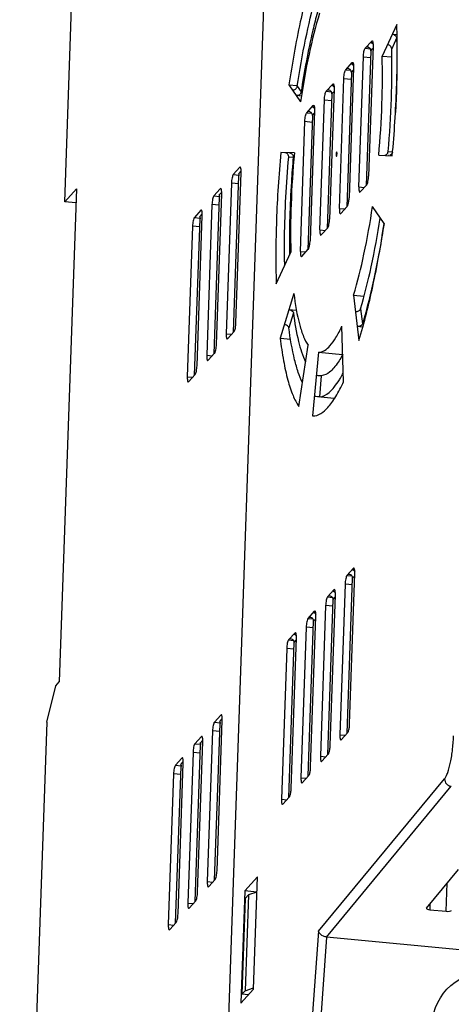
# Model space of a CAD drawing. Header units: millimetres. Extents: x -2787 to 4673, y -54 to 2046.
# Tile 15 of 124: x -2011 to -1981, y 236 to 305. Entities that reach past the tile are written whole.
import ezdxf

# ---------------------------------------------------------------- set-up
doc = ezdxf.new("R2010")
doc.units = ezdxf.units.MM
doc.header["$LTSCALE"] = 81.675
doc.layers.get('0').update_dxf_attribs({"linetype": 'CONTINUOUS'})

msp = doc.modelspace()

# ---------------------------------------------------------------- linework, layer by layer
at = {"color": 3}
for p, q in [((-1992.225, 362.157), (-1997.188, 218.618)), ((-2008.148, 292.233), (-2006.316, 345.217)), ((-1984.789, 304.703), (-1985.82, 302.486)), ((-1987.012, 303.038), (-1986.557, 303.54)), ((-1986.625, 303.465), (-1986.476, 303.451)), ((-1986.557, 303.54), (-1986.527, 303.556)), ((-1984.805, 303.737), (-1985.148, 302.998)), ((-1985.104, 304.025), (-1984.784, 303.995)), ((-1987.012, 303.038), (-1986.664, 303.005)), ((-1986.867, 303.113), (-1986.944, 303.112)), ((-1986.811, 303.1), (-1986.944, 303.112)), ((-1986.617, 302.846), (-1986.944, 293.385)), ((-1986.459, 303.184), (-1986.776, 294.034)), ((-1986.617, 302.846), (-1986.465, 303.013)), ((-1988.382, 301.526), (-1987.927, 302.028)), ((-1987.927, 302.028), (-1987.897, 302.044)), ((-1987.459, 293.28), (-1987.143, 302.43)), ((-1987.143, 302.43), (-1986.633, 302.382)), ((-1985.82, 302.486), (-1985.146, 302.422)), ((-1988.382, 301.526), (-1988.033, 301.493)), ((-1988.18, 301.588), (-1988.314, 301.601)), ((-1988.237, 301.601), (-1988.314, 301.601)), ((-1987.987, 301.335), (-1988.314, 291.874)), ((-1987.829, 301.673), (-1988.146, 292.522)), ((-1987.995, 301.954), (-1987.845, 301.939)), ((-1987.987, 301.335), (-1987.835, 301.502)), ((-1988.829, 291.768), (-1988.513, 300.918)), ((-1988.513, 300.918), (-1988.003, 300.87)), ((-1992.378, 300.462), (-1991.563, 299.277)), ((-1992.378, 300.462), (-1991.789, 300.407)), ((-1991.794, 300.36), (-1991.522, 299.965)), ((-1989.752, 300.014), (-1989.297, 300.517)), ((-1989.752, 300.014), (-1989.403, 299.981)), ((-1989.607, 300.09), (-1989.684, 300.089)), ((-1989.55, 300.076), (-1989.684, 300.089)), ((-1989.199, 300.161), (-1989.516, 291.011)), ((-1989.364, 300.442), (-1989.215, 300.428)), ((-1989.356, 299.823), (-1989.205, 299.99)), ((-1989.297, 300.517), (-1989.266, 300.533)), ((-1991.496, 299.671), (-1991.857, 299.705)), ((-1990.199, 290.256), (-1989.883, 299.407)), ((-1989.883, 299.407), (-1989.373, 299.358)), ((-1989.356, 299.823), (-1989.684, 290.362)), ((-1991.122, 298.503), (-1990.667, 299.005)), ((-1990.977, 298.578), (-1991.054, 298.577)), ((-1990.92, 298.565), (-1991.054, 298.577)), ((-1990.569, 298.649), (-1990.885, 289.499)), ((-1990.734, 298.93), (-1990.585, 298.916)), ((-1990.667, 299.005), (-1990.636, 299.021)), ((-1991.569, 288.745), (-1991.253, 297.895)), ((-1991.253, 297.895), (-1990.742, 297.847)), ((-1991.122, 298.503), (-1990.773, 298.47)), ((-1990.726, 298.311), (-1991.053, 288.85)), ((-1990.726, 298.311), (-1990.575, 298.478)), ((-1985.399, 295.766), (-1985.088, 295.757)), ((-1991.995, 295.672), (-1992.949, 295.699)), ((-1992.074, 295.355), (-1992.392, 295.364)), ((-1989.042, 295.435), (-1989.033, 295.44)), ((-1989.014, 295.741), (-1989.023, 295.736)), ((-1986.062, 295.504), (-1985.108, 295.478)), ((-1985.38, 295.485), (-1985.399, 295.486)), ((-1995.833, 294.66), (-1996.289, 294.156)), ((-1995.929, 294.204), (-1995.737, 294.416)), ((-1995.803, 294.676), (-1995.833, 294.66)), ((-1996.289, 294.156), (-1995.885, 294.118)), ((-1996.271, 283.058), (-1995.89, 294.062)), ((-1996.102, 283.707), (-1995.735, 294.304)), ((-1995.929, 294.204), (-1995.917, 294.211)), ((-1995.929, 294.204), (-1995.907, 294.202)), ((-2007.326, 293.14), (-2008.526, 258.459)), ((-2008.148, 292.233), (-2007.326, 293.14)), ((-1997.203, 293.148), (-1997.659, 292.644)), ((-1997.173, 293.164), (-1997.203, 293.148)), ((-1996.42, 293.548), (-1996.787, 282.952)), ((-1995.909, 293.5), (-1996.42, 293.548)), ((-1987.459, 293.28), (-1987.073, 293.243)), ((-1987.362, 292.924), (-1986.907, 293.426)), ((-1997.659, 292.644), (-1997.255, 292.606)), ((-1997.64, 281.546), (-1997.26, 292.55)), ((-1997.472, 282.196), (-1997.105, 292.793)), ((-1997.299, 292.692), (-1997.107, 292.905)), ((-1997.299, 292.692), (-1997.287, 292.699)), ((-1997.299, 292.692), (-1997.277, 292.69)), ((-1987.392, 292.908), (-1987.362, 292.924)), ((-2007.36, 292.158), (-2008.148, 292.233)), ((-1998.573, 291.637), (-1999.029, 291.133)), ((-1998.542, 291.653), (-1998.573, 291.637)), ((-1997.79, 292.037), (-1998.157, 281.44)), ((-1997.279, 291.988), (-1997.79, 292.037)), ((-1988.829, 291.768), (-1988.443, 291.731)), ((-1988.732, 291.412), (-1988.276, 291.915)), ((-1985.679, 290.714), (-1986.493, 291.899)), ((-1999.029, 291.133), (-1998.624, 291.094)), ((-1999.01, 280.035), (-1998.63, 291.038)), ((-1998.841, 280.684), (-1998.475, 291.281)), ((-1998.669, 291.181), (-1998.477, 291.393)), ((-1998.669, 291.181), (-1998.657, 291.187)), ((-1998.669, 291.181), (-1998.646, 291.179)), ((-1988.762, 291.396), (-1988.732, 291.412)), ((-1985.963, 291.082), (-1985.957, 291.119)), ((-1985.962, 291.08), (-1985.957, 291.118)), ((-1999.16, 290.525), (-1999.526, 279.928)), ((-1998.649, 290.477), (-1999.16, 290.525)), ((-1990.199, 290.256), (-1989.812, 290.22)), ((-1990.102, 289.901), (-1989.646, 290.403)), ((-1990.132, 289.885), (-1990.102, 289.901)), ((-1991.471, 288.389), (-1991.016, 288.891)), ((-1993.268, 286.473), (-1992.236, 288.69)), ((-1991.569, 288.745), (-1991.182, 288.708)), ((-1991.502, 288.373), (-1991.471, 288.389)), ((-1992.03, 285.79), (-1992.994, 282.641)), ((-1987.834, 285.672), (-1987.45, 282.484)), ((-1987.834, 285.672), (-1987.1, 285.602)), ((-1987.339, 284.705), (-1987.211, 283.642)), ((-1992.06, 284.415), (-1992.381, 283.365)), ((-1992.378, 284.653), (-1991.838, 284.602)), ((-1988.53, 279.58), (-1988.651, 283.474)), ((-1987.195, 283.423), (-1987.567, 283.458)), ((-1996.787, 282.952), (-1996.4, 282.915)), ((-1996.689, 282.596), (-1996.233, 283.1)), ((-1992.994, 282.641), (-1992.249, 282.57)), ((-1996.719, 282.58), (-1996.689, 282.596)), ((-1991.674, 277.823), (-1991.03, 282.144)), ((-1998.157, 281.44), (-1997.77, 281.403)), ((-1998.059, 281.084), (-1997.602, 281.588)), ((-1990.306, 281.648), (-1990.717, 277.167)), ((-1990.306, 281.648), (-1988.617, 281.488)), ((-1998.089, 281.068), (-1998.059, 281.084)), ((-1999.526, 279.928), (-1999.14, 279.892)), ((-1999.429, 279.573), (-1998.972, 280.076)), ((-1990.099, 280.003), (-1990.235, 278.509)), ((-1999.459, 279.556), (-1999.429, 279.573)), ((-1989.184, 278.403), (-1990.591, 278.536)), ((-1988.294, 265.949), (-1987.839, 266.451)), ((-1988.15, 266.024), (-1988.227, 266.024)), ((-1988.093, 266.011), (-1988.227, 266.024)), ((-1988.108, 255.5), (-1987.742, 266.095)), ((-1987.907, 266.376), (-1987.758, 266.362)), ((-1987.809, 266.467), (-1987.839, 266.451)), ((-1988.425, 265.341), (-1988.792, 254.746)), ((-1987.915, 265.293), (-1988.425, 265.341)), ((-1988.294, 265.949), (-1987.946, 265.916)), ((-1988.276, 254.865), (-1987.899, 265.757)), ((-1987.899, 265.757), (-1987.748, 265.924)), ((-1989.664, 264.437), (-1989.209, 264.939)), ((-1989.277, 264.865), (-1989.128, 264.85)), ((-1989.179, 264.955), (-1989.209, 264.939)), ((-1989.664, 264.437), (-1989.316, 264.404)), ((-1989.646, 253.354), (-1989.269, 264.246)), ((-1989.519, 264.512), (-1989.597, 264.512)), ((-1989.463, 264.499), (-1989.597, 264.512)), ((-1989.478, 253.988), (-1989.112, 264.584)), ((-1989.269, 264.246), (-1989.118, 264.413)), ((-1991.034, 262.925), (-1990.579, 263.428)), ((-1990.647, 263.353), (-1990.498, 263.339)), ((-1990.549, 263.444), (-1990.579, 263.428)), ((-1989.795, 263.829), (-1990.162, 253.234)), ((-1989.285, 263.781), (-1989.795, 263.829)), ((-1991.034, 262.925), (-1990.686, 262.892)), ((-1991.015, 251.842), (-1990.639, 262.734)), ((-1990.889, 263.001), (-1990.966, 263)), ((-1990.833, 262.987), (-1990.966, 263)), ((-1990.848, 252.477), (-1990.482, 263.072)), ((-1990.639, 262.734), (-1990.487, 262.901)), ((-1992.404, 261.414), (-1991.949, 261.916)), ((-1992.017, 261.841), (-1991.867, 261.827)), ((-1991.919, 261.932), (-1991.949, 261.916)), ((-1991.165, 262.318), (-1991.531, 251.722)), ((-1990.655, 262.269), (-1991.165, 262.318)), ((-1992.404, 261.414), (-1992.056, 261.381)), ((-1992.385, 250.33), (-1992.009, 261.222)), ((-1992.259, 261.489), (-1992.336, 261.488)), ((-1992.203, 261.476), (-1992.336, 261.488)), ((-1992.218, 250.965), (-1991.851, 261.56)), ((-1992.009, 261.222), (-1991.857, 261.389)), ((-1992.535, 260.806), (-1992.901, 250.211)), ((-1992.025, 260.758), (-1992.535, 260.806)), ((-2008.777, 258.182), (-2008.526, 258.459)), ((-2009.414, 255.626), (-2008.777, 258.182)), ((-2009.414, 255.626), (-2011.313, 200.715)), ((-1997.165, 256.126), (-1997.622, 255.622)), ((-1997.622, 255.622), (-1997.217, 255.584)), ((-1997.434, 245.174), (-1997.068, 255.77)), ((-1997.261, 255.67), (-1997.069, 255.882)), ((-1997.261, 255.67), (-1997.25, 255.677)), ((-1997.261, 255.67), (-1997.239, 255.668)), ((-1997.135, 256.142), (-1997.165, 256.126)), ((-1997.753, 255.015), (-1998.119, 244.418)), ((-1997.242, 254.966), (-1997.753, 255.015)), ((-1997.603, 244.524), (-1997.222, 255.528)), ((-1988.694, 254.39), (-1988.239, 254.892)), ((-1998.535, 254.614), (-1998.992, 254.11)), ((-1998.804, 243.662), (-1998.438, 254.259)), ((-1998.631, 254.158), (-1998.439, 254.371)), ((-1998.505, 254.631), (-1998.535, 254.614)), ((-1988.792, 254.746), (-1988.405, 254.709)), ((-1988.724, 254.374), (-1988.694, 254.39)), ((-1998.992, 254.11), (-1998.587, 254.072)), ((-1998.973, 243.012), (-1998.592, 254.016)), ((-1998.631, 254.158), (-1998.619, 254.165)), ((-1998.631, 254.158), (-1998.609, 254.156)), ((-1999.905, 253.103), (-2000.362, 252.599)), ((-2000.001, 252.647), (-1999.809, 252.859)), ((-1999.875, 253.119), (-1999.905, 253.103)), ((-1999.122, 253.503), (-1999.489, 242.906)), ((-1998.612, 253.455), (-1999.122, 253.503)), ((-1990.162, 253.234), (-1989.775, 253.197)), ((-1990.094, 252.862), (-1990.064, 252.878)), ((-1990.064, 252.878), (-1989.609, 253.381)), ((-2000.362, 252.599), (-1999.957, 252.561)), ((-2000.343, 241.501), (-1999.962, 252.504)), ((-2000.174, 242.15), (-1999.807, 252.747)), ((-2000.001, 252.647), (-1999.989, 252.653)), ((-2000.001, 252.647), (-1999.979, 252.645)), ((-2000.492, 251.991), (-2000.859, 241.394)), ((-1999.982, 251.943), (-2000.492, 251.991)), ((-1991.531, 251.722), (-1991.145, 251.686)), ((-1991.434, 251.367), (-1990.979, 251.869)), ((-1990.295, 240.92), (-1981.429, 251.643)), ((-1991.464, 251.351), (-1991.434, 251.367)), ((-1989.729, 240.509), (-1980.956, 251.119)), ((-1992.901, 250.211), (-1992.515, 250.174)), ((-1992.804, 249.855), (-1992.349, 250.357)), ((-1992.834, 249.839), (-1992.804, 249.855)), ((-1982.697, 242.542), (-1980.439, 245.273)), ((-1998.021, 244.062), (-1997.565, 244.566)), ((-1994.594, 244.738), (-1995.485, 243.755)), ((-1994.867, 236.838), (-1994.594, 244.738)), ((-1998.119, 244.418), (-1997.732, 244.381)), ((-1998.052, 244.046), (-1998.021, 244.062)), ((-1981.31, 242.321), (-1981.241, 244.303)), ((-1995.485, 243.755), (-1995.758, 235.856)), ((-1995.459, 243.227), (-1995.692, 236.484)), ((-1994.631, 243.674), (-1995.485, 243.755)), ((-1995.231, 243.479), (-1995.464, 236.736)), ((-1995.231, 243.479), (-1995.459, 243.227)), ((-1994.631, 243.673), (-1995.231, 243.479)), ((-1999.489, 242.906), (-1999.102, 242.869)), ((-1999.422, 242.534), (-1999.391, 242.55)), ((-1999.391, 242.55), (-1998.935, 243.054)), ((-1982.697, 242.542), (-1982.704, 242.524)), ((-1982.46, 242.829), (-1982.474, 242.432)), ((-1982.474, 242.432), (-1981.31, 242.321)), ((-2000.859, 241.394), (-2000.472, 241.358)), ((-2000.791, 241.023), (-2000.761, 241.039)), ((-2000.761, 241.039), (-2000.305, 241.543)), ((-1990.295, 240.92), (-1991.462, 224.937)), ((-1989.729, 240.509), (-1990.866, 224.931)), ((-1937.186, 235.536), (-1989.729, 240.509)), ((-1995.464, 236.736), (-1994.864, 236.929)), ((-1995.758, 235.856), (-1994.867, 236.838)), ((-1995.692, 236.484), (-1995.464, 236.736)), ((-1995.228, 236.44), (-1995.692, 236.484))]:
    msp.add_line(p, q, dxfattribs=at)
for centre, radius, start, end in [((-1940.29, 289.45), 52.051, 180.855, 181.0619), ((-1935.456, 288.866), 57.231, 180.86425, 180.99422), ((-1936.228, 288.853), 56.459, 180.99422, 181.1238)]:
    msp.add_arc(centre, radius, start, end, dxfattribs=at)
for centre, start_param, end_param in [((-1982.405, 242.515), 3.139848, 4.48936), ((-1981.241, 242.405), -1.793825, -0.223029)]:
    msp.add_ellipse(centre, major_axis=(0.3, -0.009), ratio=0.29079, start_param=start_param, end_param=end_param, dxfattribs=at)
msp.add_ellipse((-1978.448, 233.991), major_axis=(-0.818, 3.971), ratio=0.96114, dxfattribs=at)
for points, knots in [([(-1990.607, 308.692), (-1990.989, 307.442), (-1991.667, 304.713), (-1992.157, 301.947), (-1992.378, 300.462)], [0, 0, 0, 0, 0.465389, 1, 1, 1, 1]), ([(-1991.794, 300.36), (-1991.625, 301.466), (-1991.255, 303.565), (-1990.772, 305.641), (-1990.507, 306.616)], [0, 0, 0, 0, 0.525567, 1, 1, 1, 1]), ([(-1990.223, 305.504), (-1990.512, 304.559), (-1991.025, 302.494), (-1991.396, 300.4), (-1991.563, 299.277)], [0, 0, 0, 0, 0.465389, 1, 1, 1, 1]), ([(-1990.372, 305.575), (-1990.486, 305.151), (-1990.95, 303.298), (-1991.299, 301.418), (-1991.522, 299.965)], [0, 0, 0, 0, 0.23014, 1, 1, 1, 1]), ([(-1985.108, 295.478), (-1984.963, 297.065), (-1984.764, 300.138), (-1984.743, 303.219), (-1984.789, 304.703)], [0, 0, 0, 0, 0.517719, 1, 1, 1, 1]), ([(-1986.625, 303.465), (-1986.61, 303.459), (-1986.543, 303.426), (-1986.491, 303.369), (-1986.46, 303.321)], [0, 0, 0, 0, 0.21871, 1, 1, 1, 1]), ([(-1986.527, 303.556), (-1986.513, 303.555), (-1986.484, 303.514), (-1986.46, 303.392), (-1986.456, 303.273), (-1986.459, 303.184)], [0, 0, 0, 0, 0.108961, 0.316999, 1, 1, 1, 1]), ([(-1985.104, 304.025), (-1985.028, 304.018), (-1984.882, 303.954), (-1984.807, 303.808), (-1984.805, 303.737)], [0, 0, 0, 0, 0.518668, 1, 1, 1, 1]), ([(-1984.805, 303.737), (-1984.794, 303.322), (-1984.768, 301.583), (-1984.816, 299.842), (-1984.886, 298.519)], [0, 0, 0, 0, 0.238334, 1, 1, 1, 1]), ([(-1987.143, 302.43), (-1987.139, 302.557), (-1987.119, 302.735), (-1987.066, 302.935), (-1987.034, 303.014), (-1987.012, 303.038)], [0, 0, 0, 0, 0.606273, 0.846845, 1, 1, 1, 1]), ([(-1985.148, 302.998), (-1985.15, 303.069), (-1985.225, 303.215), (-1985.372, 303.279), (-1985.448, 303.286)], [0, 0, 0, 0, 0.481423, 1, 1, 1, 1]), ([(-1985.399, 295.766), (-1985.29, 297.007), (-1985.139, 299.417), (-1985.118, 301.831), (-1985.148, 302.998)], [0, 0, 0, 0, 0.516408, 1, 1, 1, 1]), ([(-1987.897, 302.044), (-1987.883, 302.043), (-1987.854, 302.003), (-1987.83, 301.881), (-1987.826, 301.761), (-1987.829, 301.673)], [0, 0, 0, 0, 0.108961, 0.316999, 1, 1, 1, 1]), ([(-1986.062, 295.504), (-1985.951, 296.705), (-1985.801, 299.031), (-1985.785, 301.363), (-1985.82, 302.486)], [0, 0, 0, 0, 0.517719, 1, 1, 1, 1]), ([(-1988.513, 300.918), (-1988.508, 301.045), (-1988.489, 301.223), (-1988.436, 301.424), (-1988.403, 301.502), (-1988.382, 301.526)], [0, 0, 0, 0, 0.606273, 0.846845, 1, 1, 1, 1]), ([(-1987.995, 301.954), (-1987.98, 301.948), (-1987.913, 301.915), (-1987.861, 301.858), (-1987.83, 301.809)], [0, 0, 0, 0, 0.21871, 1, 1, 1, 1]), ([(-1992.129, 300.1), (-1992.053, 300.093), (-1991.892, 300.14), (-1991.805, 300.285), (-1991.794, 300.36)], [0, 0, 0, 0, 0.501524, 1, 1, 1, 1]), ([(-1991.522, 299.965), (-1991.534, 299.89), (-1991.62, 299.745), (-1991.782, 299.698), (-1991.857, 299.705)], [0, 0, 0, 0, 0.498437, 1, 1, 1, 1]), ([(-1989.883, 299.407), (-1989.878, 299.533), (-1989.859, 299.711), (-1989.806, 299.912), (-1989.773, 299.991), (-1989.752, 300.014)], [0, 0, 0, 0, 0.606273, 0.846845, 1, 1, 1, 1]), ([(-1989.364, 300.442), (-1989.349, 300.436), (-1989.283, 300.403), (-1989.231, 300.346), (-1989.2, 300.298)], [0, 0, 0, 0, 0.21871, 1, 1, 1, 1]), ([(-1989.266, 300.533), (-1989.252, 300.532), (-1989.224, 300.491), (-1989.2, 300.369), (-1989.196, 300.249), (-1989.199, 300.161)], [0, 0, 0, 0, 0.108961, 0.316999, 1, 1, 1, 1]), ([(-1990.734, 298.93), (-1990.719, 298.924), (-1990.653, 298.891), (-1990.601, 298.834), (-1990.57, 298.786)], [0, 0, 0, 0, 0.21871, 1, 1, 1, 1]), ([(-1990.636, 299.021), (-1990.622, 299.02), (-1990.594, 298.979), (-1990.57, 298.857), (-1990.566, 298.738), (-1990.569, 298.649)], [0, 0, 0, 0, 0.108961, 0.316999, 1, 1, 1, 1]), ([(-1991.253, 297.895), (-1991.248, 298.022), (-1991.229, 298.2), (-1991.176, 298.4), (-1991.143, 298.479), (-1991.122, 298.503)], [0, 0, 0, 0, 0.606273, 0.846845, 1, 1, 1, 1]), ([(-1992.949, 295.699), (-1993.094, 294.111), (-1993.293, 291.038), (-1993.314, 287.957), (-1993.268, 286.473)], [0, 0, 0, 0, 0.517719, 1, 1, 1, 1]), ([(-1992.681, 288.003), (-1992.69, 288.588), (-1992.689, 291.044), (-1992.556, 293.5), (-1992.392, 295.364)], [0, 0, 0, 0, 0.238127, 1, 1, 1, 1]), ([(-1992.392, 295.364), (-1992.385, 295.44), (-1992.432, 295.603), (-1992.582, 295.683), (-1992.657, 295.69)], [0, 0, 0, 0, 0.504145, 1, 1, 1, 1]), ([(-1992.074, 295.355), (-1992.125, 294.78), (-1992.293, 292.557), (-1992.36, 290.325), (-1992.335, 288.673)], [0, 0, 0, 0, 0.258935, 1, 1, 1, 1]), ([(-1992.339, 295.681), (-1992.283, 295.676), (-1992.169, 295.629), (-1992.103, 295.526), (-1992.086, 295.471)], [0, 0, 0, 0, 0.496805, 1, 1, 1, 1]), ([(-1991.995, 295.672), (-1992.105, 294.471), (-1992.255, 292.145), (-1992.271, 289.813), (-1992.236, 288.69)], [0, 0, 0, 0, 0.517719, 1, 1, 1, 1]), ([(-1989.023, 295.736), (-1989.038, 295.719), (-1989.051, 295.66), (-1989.065, 295.574), (-1989.064, 295.495), (-1989.057, 295.451), (-1989.047, 295.436), (-1989.042, 295.435)], [0, 0, 0, 0, 0.213769, 0.552178, 0.857898, 0.952618, 1, 1, 1, 1]), ([(-1989.033, 295.44), (-1989.019, 295.457), (-1989.006, 295.516), (-1988.992, 295.602), (-1988.993, 295.681), (-1989, 295.725), (-1989.009, 295.74), (-1989.014, 295.741)], [0, 0, 0, 0, 0.213769, 0.552178, 0.857898, 0.952618, 1, 1, 1, 1]), ([(-1985.085, 295.723), (-1985.096, 295.672), (-1985.144, 295.573), (-1985.237, 295.513), (-1985.286, 295.498)], [0, 0, 0, 0, 0.502993, 1, 1, 1, 1]), ([(-1995.735, 294.304), (-1995.732, 294.393), (-1995.736, 294.512), (-1995.76, 294.635), (-1995.789, 294.675), (-1995.803, 294.676)], [0, 0, 0, 0, 0.68303, 0.89104, 1, 1, 1, 1]), ([(-1996.289, 294.156), (-1996.311, 294.132), (-1996.343, 294.054), (-1996.397, 293.853), (-1996.416, 293.675), (-1996.42, 293.548)], [0, 0, 0, 0, 0.153181, 0.393734, 1, 1, 1, 1]), ([(-1995.917, 294.21), (-1995.91, 294.21), (-1995.897, 294.186), (-1995.895, 294.166), (-1995.893, 294.151)], [0, 0, 0, 0, 0.326699, 1, 1, 1, 1]), ([(-1995.893, 294.151), (-1995.892, 294.145), (-1995.889, 294.115), (-1995.889, 294.085), (-1995.89, 294.062)], [0, 0, 0, 0, 0.221675, 1, 1, 1, 1]), ([(-1986.9, 293.434), (-1986.88, 293.461), (-1986.849, 293.54), (-1986.799, 293.738), (-1986.78, 293.911), (-1986.776, 294.034)], [0, 0, 0, 0, 0.162018, 0.404162, 1, 1, 1, 1]), ([(-1997.105, 292.793), (-1997.102, 292.881), (-1997.106, 293.001), (-1997.13, 293.123), (-1997.158, 293.163), (-1997.173, 293.164)], [0, 0, 0, 0, 0.68303, 0.89104, 1, 1, 1, 1]), ([(-1987.459, 293.28), (-1987.462, 293.191), (-1987.459, 293.072), (-1987.435, 292.95), (-1987.406, 292.909), (-1987.392, 292.908)], [0, 0, 0, 0, 0.68303, 0.89104, 1, 1, 1, 1]), ([(-1986.907, 293.426), (-1986.906, 293.428), (-1986.903, 293.43), (-1986.901, 293.433), (-1986.9, 293.434)], [0, 0, 0, 0, 0.484647, 1, 1, 1, 1]), ([(-1997.659, 292.644), (-1997.681, 292.621), (-1997.713, 292.542), (-1997.767, 292.342), (-1997.786, 292.163), (-1997.79, 292.037)], [0, 0, 0, 0, 0.153181, 0.393734, 1, 1, 1, 1]), ([(-1997.287, 292.699), (-1997.28, 292.698), (-1997.267, 292.674), (-1997.264, 292.654), (-1997.263, 292.64)], [0, 0, 0, 0, 0.326699, 1, 1, 1, 1]), ([(-1997.263, 292.64), (-1997.262, 292.633), (-1997.259, 292.603), (-1997.259, 292.573), (-1997.26, 292.55)], [0, 0, 0, 0, 0.221675, 1, 1, 1, 1]), ([(-1988.27, 291.923), (-1988.25, 291.949), (-1988.219, 292.028), (-1988.169, 292.227), (-1988.15, 292.4), (-1988.146, 292.522)], [0, 0, 0, 0, 0.162018, 0.404162, 1, 1, 1, 1]), ([(-1998.475, 291.281), (-1998.472, 291.37), (-1998.476, 291.489), (-1998.5, 291.611), (-1998.528, 291.652), (-1998.542, 291.653)], [0, 0, 0, 0, 0.68303, 0.89104, 1, 1, 1, 1]), ([(-1988.829, 291.768), (-1988.832, 291.68), (-1988.828, 291.56), (-1988.804, 291.438), (-1988.776, 291.397), (-1988.762, 291.396)], [0, 0, 0, 0, 0.68303, 0.89104, 1, 1, 1, 1]), ([(-1988.276, 291.915), (-1988.275, 291.916), (-1988.273, 291.918), (-1988.271, 291.921), (-1988.27, 291.923)], [0, 0, 0, 0, 0.484647, 1, 1, 1, 1]), ([(-1987.834, 285.672), (-1987.544, 286.617), (-1987.032, 288.682), (-1986.661, 290.776), (-1986.493, 291.899)], [0, 0, 0, 0, 0.465389, 1, 1, 1, 1]), ([(-1999.029, 291.133), (-1999.051, 291.109), (-1999.083, 291.031), (-1999.136, 290.83), (-1999.156, 290.652), (-1999.16, 290.525)], [0, 0, 0, 0, 0.153181, 0.393734, 1, 1, 1, 1]), ([(-1998.657, 291.187), (-1998.65, 291.187), (-1998.636, 291.163), (-1998.634, 291.143), (-1998.633, 291.128)], [0, 0, 0, 0, 0.326699, 1, 1, 1, 1]), ([(-1998.633, 291.128), (-1998.632, 291.121), (-1998.629, 291.092), (-1998.629, 291.062), (-1998.63, 291.038)], [0, 0, 0, 0, 0.221675, 1, 1, 1, 1]), ([(-1989.64, 290.411), (-1989.62, 290.438), (-1989.589, 290.516), (-1989.538, 290.715), (-1989.52, 290.888), (-1989.516, 291.011)], [0, 0, 0, 0, 0.162018, 0.404162, 1, 1, 1, 1]), ([(-1987.339, 284.705), (-1987.048, 285.681), (-1986.527, 287.795), (-1986.139, 289.937), (-1985.962, 291.08)], [0, 0, 0, 0, 0.468097, 1, 1, 1, 1]), ([(-1990.199, 290.256), (-1990.202, 290.168), (-1990.198, 290.048), (-1990.174, 289.926), (-1990.146, 289.886), (-1990.132, 289.885)], [0, 0, 0, 0, 0.68303, 0.89104, 1, 1, 1, 1]), ([(-1989.646, 290.403), (-1989.645, 290.404), (-1989.643, 290.407), (-1989.641, 290.409), (-1989.64, 290.411)], [0, 0, 0, 0, 0.484647, 1, 1, 1, 1]), ([(-1987.45, 282.484), (-1987.067, 283.734), (-1986.39, 286.463), (-1985.9, 289.229), (-1985.679, 290.714)], [0, 0, 0, 0, 0.465389, 1, 1, 1, 1]), ([(-1985.686, 290.714), (-1985.881, 289.445), (-1986.309, 287.069), (-1986.888, 284.724), (-1987.211, 283.642)], [0, 0, 0, 0, 0.532193, 1, 1, 1, 1]), ([(-1991.016, 288.891), (-1991.015, 288.893), (-1991.013, 288.895), (-1991.011, 288.898), (-1991.01, 288.899)], [0, 0, 0, 0, 0.484647, 1, 1, 1, 1]), ([(-1991.01, 288.899), (-1990.99, 288.926), (-1990.959, 289.005), (-1990.908, 289.203), (-1990.89, 289.376), (-1990.885, 289.499)], [0, 0, 0, 0, 0.162018, 0.404162, 1, 1, 1, 1]), ([(-1991.569, 288.745), (-1991.572, 288.656), (-1991.568, 288.537), (-1991.544, 288.414), (-1991.516, 288.374), (-1991.502, 288.373)], [0, 0, 0, 0, 0.68303, 0.89104, 1, 1, 1, 1]), ([(-1992.03, 285.79), (-1991.939, 285.039), (-1991.773, 284.002), (-1991.386, 282.793), (-1991.158, 282.33), (-1991.03, 282.144)], [0, 0, 0, 0, 0.596606, 0.8229, 1, 1, 1, 1]), ([(-1987.695, 284.521), (-1987.619, 284.513), (-1987.474, 284.536), (-1987.358, 284.643), (-1987.339, 284.705)], [0, 0, 0, 0, 0.542546, 1, 1, 1, 1]), ([(-1992.378, 284.653), (-1992.339, 284.649), (-1992.208, 284.62), (-1992.072, 284.512), (-1992.06, 284.415)], [0, 0, 0, 0, 0.284197, 1, 1, 1, 1]), ([(-1992.06, 284.415), (-1991.973, 283.739), (-1991.777, 282.569), (-1991.428, 281.423), (-1991.207, 280.968)], [0, 0, 0, 0, 0.573479, 1, 1, 1, 1]), ([(-1996.227, 283.107), (-1996.206, 283.134), (-1996.175, 283.212), (-1996.125, 283.411), (-1996.106, 283.585), (-1996.102, 283.707)], [0, 0, 0, 0, 0.161376, 0.403408, 1, 1, 1, 1]), ([(-1992.381, 283.365), (-1992.385, 283.394), (-1992.442, 283.525), (-1992.591, 283.593), (-1992.7, 283.603)], [0, 0, 0, 0, 0.213583, 1, 1, 1, 1]), ([(-1991.422, 279.522), (-1991.536, 279.751), (-1991.746, 280.275), (-1992.11, 281.55), (-1992.285, 282.609), (-1992.381, 283.365)], [0, 0, 0, 0, 0.19312, 0.424861, 1, 1, 1, 1]), ([(-1990.306, 281.648), (-1989.996, 281.639), (-1989.497, 282.034), (-1989.03, 282.718), (-1988.778, 283.201), (-1988.651, 283.474)], [0, 0, 0, 0, 0.365289, 0.645736, 1, 1, 1, 1]), ([(-1987.211, 283.642), (-1987.23, 283.581), (-1987.346, 283.473), (-1987.491, 283.451), (-1987.567, 283.458)], [0, 0, 0, 0, 0.45732, 1, 1, 1, 1]), ([(-1996.787, 282.952), (-1996.79, 282.863), (-1996.786, 282.744), (-1996.762, 282.621), (-1996.733, 282.581), (-1996.719, 282.58)], [0, 0, 0, 0, 0.68303, 0.89104, 1, 1, 1, 1]), ([(-1996.233, 283.1), (-1996.232, 283.101), (-1996.229, 283.103), (-1996.228, 283.106), (-1996.227, 283.107)], [0, 0, 0, 0, 0.48574, 1, 1, 1, 1]), ([(-1992.994, 282.641), (-1992.93, 282.105), (-1992.785, 281.115), (-1992.492, 279.764), (-1992.143, 278.68), (-1991.842, 278.068), (-1991.674, 277.823)], [0, 0, 0, 0, 0.321495, 0.596762, 0.822968, 1, 1, 1, 1]), ([(-1997.596, 281.595), (-1997.576, 281.622), (-1997.545, 281.701), (-1997.494, 281.9), (-1997.476, 282.073), (-1997.472, 282.196)], [0, 0, 0, 0, 0.161376, 0.403408, 1, 1, 1, 1]), ([(-1998.157, 281.44), (-1998.16, 281.351), (-1998.156, 281.232), (-1998.132, 281.11), (-1998.103, 281.069), (-1998.089, 281.068)], [0, 0, 0, 0, 0.68303, 0.89104, 1, 1, 1, 1]), ([(-1997.602, 281.588), (-1997.601, 281.589), (-1997.599, 281.592), (-1997.597, 281.594), (-1997.596, 281.595)], [0, 0, 0, 0, 0.48574, 1, 1, 1, 1]), ([(-1988.591, 281.491), (-1988.617, 281.442), (-1988.719, 281.259), (-1988.828, 281.08), (-1988.914, 280.952)], [0, 0, 0, 0, 0.264761, 1, 1, 1, 1]), ([(-1998.966, 280.084), (-1998.946, 280.11), (-1998.915, 280.189), (-1998.864, 280.388), (-1998.846, 280.561), (-1998.841, 280.684)], [0, 0, 0, 0, 0.161376, 0.403408, 1, 1, 1, 1]), ([(-1988.914, 280.952), (-1989.008, 280.813), (-1989.192, 280.565), (-1989.554, 280.198), (-1989.887, 280.016), (-1990.099, 280.003)], [0, 0, 0, 0, 0.322591, 0.591891, 1, 1, 1, 1]), ([(-1999.526, 279.928), (-1999.529, 279.84), (-1999.526, 279.72), (-1999.502, 279.598), (-1999.473, 279.558), (-1999.459, 279.557)], [0, 0, 0, 0, 0.68303, 0.89104, 1, 1, 1, 1]), ([(-1998.972, 280.076), (-1998.971, 280.078), (-1998.969, 280.08), (-1998.967, 280.082), (-1998.966, 280.084)], [0, 0, 0, 0, 0.48574, 1, 1, 1, 1]), ([(-1990.454, 280.03), (-1990.379, 280.023), (-1990.261, 280.014), (-1990.142, 280), (-1990.099, 280.003)], [0, 0, 0, 0, 0.633223, 1, 1, 1, 1]), ([(-1988.827, 279.71), (-1988.804, 279.747), (-1988.707, 279.905), (-1988.616, 280.066), (-1988.55, 280.19)], [0, 0, 0, 0, 0.238836, 1, 1, 1, 1]), ([(-1990.717, 277.167), (-1990.307, 277.155), (-1989.792, 277.563), (-1989.351, 278.12), (-1988.955, 278.717), (-1988.698, 279.22), (-1988.53, 279.58)], [0, 0, 0, 0, 0.365181, 0.496374, 0.64584, 1, 1, 1, 1]), ([(-1990.235, 278.509), (-1989.982, 278.523), (-1989.581, 278.758), (-1989.157, 279.22), (-1988.938, 279.534), (-1988.827, 279.71)], [0, 0, 0, 0, 0.400746, 0.671835, 1, 1, 1, 1]), ([(-1990.235, 278.509), (-1990.279, 278.507), (-1990.398, 278.521), (-1990.516, 278.529), (-1990.591, 278.536)], [0, 0, 0, 0, 0.366764, 1, 1, 1, 1]), ([(-1987.907, 266.376), (-1987.892, 266.371), (-1987.826, 266.337), (-1987.774, 266.28), (-1987.742, 266.232)], [0, 0, 0, 0, 0.218723, 1, 1, 1, 1]), ([(-1987.742, 266.095), (-1987.739, 266.184), (-1987.743, 266.303), (-1987.767, 266.426), (-1987.795, 266.466), (-1987.809, 266.467)], [0, 0, 0, 0, 0.68303, 0.89104, 1, 1, 1, 1]), ([(-1988.294, 265.949), (-1988.316, 265.925), (-1988.348, 265.846), (-1988.402, 265.646), (-1988.421, 265.468), (-1988.425, 265.341)], [0, 0, 0, 0, 0.153181, 0.393734, 1, 1, 1, 1]), ([(-1989.277, 264.865), (-1989.262, 264.859), (-1989.196, 264.826), (-1989.144, 264.769), (-1989.112, 264.72)], [0, 0, 0, 0, 0.218723, 1, 1, 1, 1]), ([(-1989.112, 264.584), (-1989.109, 264.672), (-1989.112, 264.792), (-1989.136, 264.914), (-1989.165, 264.954), (-1989.179, 264.955)], [0, 0, 0, 0, 0.68303, 0.89104, 1, 1, 1, 1]), ([(-1989.664, 264.437), (-1989.686, 264.413), (-1989.718, 264.335), (-1989.772, 264.134), (-1989.791, 263.956), (-1989.795, 263.829)], [0, 0, 0, 0, 0.153181, 0.393734, 1, 1, 1, 1]), ([(-1990.647, 263.353), (-1990.632, 263.347), (-1990.566, 263.314), (-1990.513, 263.257), (-1990.482, 263.209)], [0, 0, 0, 0, 0.218723, 1, 1, 1, 1]), ([(-1990.482, 263.072), (-1990.478, 263.161), (-1990.482, 263.28), (-1990.506, 263.402), (-1990.535, 263.443), (-1990.549, 263.444)], [0, 0, 0, 0, 0.68303, 0.89104, 1, 1, 1, 1]), ([(-1991.034, 262.925), (-1991.056, 262.902), (-1991.088, 262.823), (-1991.141, 262.622), (-1991.161, 262.444), (-1991.165, 262.318)], [0, 0, 0, 0, 0.153181, 0.393734, 1, 1, 1, 1]), ([(-1992.017, 261.841), (-1992.002, 261.836), (-1991.935, 261.802), (-1991.883, 261.745), (-1991.852, 261.697)], [0, 0, 0, 0, 0.218723, 1, 1, 1, 1]), ([(-1991.851, 261.56), (-1991.848, 261.649), (-1991.852, 261.768), (-1991.876, 261.891), (-1991.905, 261.931), (-1991.919, 261.932)], [0, 0, 0, 0, 0.68303, 0.89104, 1, 1, 1, 1]), ([(-1992.404, 261.414), (-1992.426, 261.39), (-1992.458, 261.311), (-1992.511, 261.111), (-1992.531, 260.933), (-1992.535, 260.806)], [0, 0, 0, 0, 0.153181, 0.393734, 1, 1, 1, 1]), ([(-1997.622, 255.622), (-1997.643, 255.598), (-1997.676, 255.52), (-1997.729, 255.319), (-1997.748, 255.141), (-1997.753, 255.015)], [0, 0, 0, 0, 0.153181, 0.393734, 1, 1, 1, 1]), ([(-1997.25, 255.676), (-1997.242, 255.676), (-1997.229, 255.652), (-1997.227, 255.632), (-1997.225, 255.617)], [0, 0, 0, 0, 0.326699, 1, 1, 1, 1]), ([(-1997.225, 255.617), (-1997.224, 255.611), (-1997.222, 255.581), (-1997.222, 255.551), (-1997.222, 255.528)], [0, 0, 0, 0, 0.221675, 1, 1, 1, 1]), ([(-1997.068, 255.77), (-1997.065, 255.859), (-1997.068, 255.978), (-1997.092, 256.101), (-1997.121, 256.141), (-1997.135, 256.142)], [0, 0, 0, 0, 0.68303, 0.89104, 1, 1, 1, 1]), ([(-1988.239, 254.892), (-1988.235, 254.897), (-1988.215, 254.923), (-1988.203, 254.954), (-1988.194, 254.978)], [0, 0, 0, 0, 0.191077, 1, 1, 1, 1]), ([(-1988.194, 254.978), (-1988.166, 255.053), (-1988.129, 255.228), (-1988.111, 255.404), (-1988.108, 255.5)], [0, 0, 0, 0, 0.453782, 1, 1, 1, 1]), ([(-1998.438, 254.259), (-1998.434, 254.347), (-1998.438, 254.467), (-1998.462, 254.589), (-1998.491, 254.629), (-1998.505, 254.63)], [0, 0, 0, 0, 0.68303, 0.89104, 1, 1, 1, 1]), ([(-1988.792, 254.746), (-1988.795, 254.657), (-1988.791, 254.538), (-1988.767, 254.416), (-1988.738, 254.375), (-1988.724, 254.374)], [0, 0, 0, 0, 0.68303, 0.89104, 1, 1, 1, 1]), ([(-1981.429, 251.643), (-1981.384, 251.697), (-1981.302, 251.84), (-1981.146, 252.224), (-1980.986, 252.857), (-1980.849, 253.722), (-1980.801, 254.346), (-1980.79, 254.664)], [0, 0, 0, 0, 0.067148, 0.157598, 0.398698, 0.693129, 1, 1, 1, 1]), ([(-1998.992, 254.11), (-1999.013, 254.087), (-1999.045, 254.008), (-1999.099, 253.808), (-1999.118, 253.629), (-1999.122, 253.503)], [0, 0, 0, 0, 0.153181, 0.393734, 1, 1, 1, 1]), ([(-1998.619, 254.165), (-1998.612, 254.164), (-1998.599, 254.14), (-1998.597, 254.12), (-1998.595, 254.106)], [0, 0, 0, 0, 0.326699, 1, 1, 1, 1]), ([(-1998.595, 254.106), (-1998.594, 254.099), (-1998.592, 254.069), (-1998.591, 254.039), (-1998.592, 254.016)], [0, 0, 0, 0, 0.221675, 1, 1, 1, 1]), ([(-1989.564, 253.467), (-1989.536, 253.542), (-1989.499, 253.716), (-1989.481, 253.892), (-1989.478, 253.988)], [0, 0, 0, 0, 0.453782, 1, 1, 1, 1]), ([(-1999.807, 252.747), (-1999.804, 252.836), (-1999.808, 252.955), (-1999.832, 253.077), (-1999.861, 253.118), (-1999.875, 253.119)], [0, 0, 0, 0, 0.68303, 0.89104, 1, 1, 1, 1]), ([(-1990.162, 253.234), (-1990.165, 253.146), (-1990.161, 253.026), (-1990.137, 252.904), (-1990.108, 252.863), (-1990.094, 252.862)], [0, 0, 0, 0, 0.68303, 0.89104, 1, 1, 1, 1]), ([(-1989.609, 253.381), (-1989.605, 253.385), (-1989.585, 253.411), (-1989.573, 253.442), (-1989.564, 253.467)], [0, 0, 0, 0, 0.191077, 1, 1, 1, 1]), ([(-2000.362, 252.599), (-2000.383, 252.575), (-2000.415, 252.497), (-2000.469, 252.296), (-2000.488, 252.118), (-2000.492, 251.991)], [0, 0, 0, 0, 0.153181, 0.393734, 1, 1, 1, 1]), ([(-1999.989, 252.653), (-1999.982, 252.653), (-1999.969, 252.629), (-1999.967, 252.609), (-1999.965, 252.594)], [0, 0, 0, 0, 0.326699, 1, 1, 1, 1]), ([(-1999.965, 252.594), (-1999.964, 252.588), (-1999.961, 252.558), (-1999.961, 252.528), (-1999.962, 252.504)], [0, 0, 0, 0, 0.221675, 1, 1, 1, 1]), ([(-1990.933, 251.955), (-1990.906, 252.03), (-1990.869, 252.204), (-1990.851, 252.38), (-1990.848, 252.477)], [0, 0, 0, 0, 0.453782, 1, 1, 1, 1]), ([(-1991.531, 251.722), (-1991.534, 251.634), (-1991.531, 251.514), (-1991.507, 251.392), (-1991.478, 251.352), (-1991.464, 251.351)], [0, 0, 0, 0, 0.68303, 0.89104, 1, 1, 1, 1]), ([(-1990.979, 251.869), (-1990.975, 251.874), (-1990.955, 251.9), (-1990.942, 251.93), (-1990.933, 251.955)], [0, 0, 0, 0, 0.191077, 1, 1, 1, 1]), ([(-1981.429, 251.643), (-1981.432, 251.518), (-1981.332, 251.256), (-1981.082, 251.131), (-1980.956, 251.119)], [0, 0, 0, 0, 0.49641, 1, 1, 1, 1]), ([(-1992.303, 250.443), (-1992.275, 250.518), (-1992.239, 250.693), (-1992.221, 250.869), (-1992.218, 250.965)], [0, 0, 0, 0, 0.453782, 1, 1, 1, 1]), ([(-1992.901, 250.211), (-1992.904, 250.122), (-1992.9, 250.003), (-1992.876, 249.881), (-1992.848, 249.84), (-1992.834, 249.839)], [0, 0, 0, 0, 0.68303, 0.89104, 1, 1, 1, 1]), ([(-1992.349, 250.357), (-1992.344, 250.362), (-1992.325, 250.388), (-1992.312, 250.419), (-1992.303, 250.443)], [0, 0, 0, 0, 0.191077, 1, 1, 1, 1]), ([(-1997.565, 244.566), (-1997.564, 244.567), (-1997.562, 244.569), (-1997.56, 244.572), (-1997.559, 244.573)], [0, 0, 0, 0, 0.48574, 1, 1, 1, 1]), ([(-1997.559, 244.573), (-1997.539, 244.6), (-1997.508, 244.678), (-1997.457, 244.877), (-1997.438, 245.051), (-1997.434, 245.174)], [0, 0, 0, 0, 0.161376, 0.403408, 1, 1, 1, 1]), ([(-1998.119, 244.418), (-1998.122, 244.329), (-1998.118, 244.21), (-1998.094, 244.087), (-1998.066, 244.047), (-1998.052, 244.046)], [0, 0, 0, 0, 0.68303, 0.89104, 1, 1, 1, 1]), ([(-1998.929, 243.061), (-1998.909, 243.088), (-1998.877, 243.167), (-1998.827, 243.366), (-1998.808, 243.539), (-1998.804, 243.662)], [0, 0, 0, 0, 0.161376, 0.403408, 1, 1, 1, 1]), ([(-1999.489, 242.906), (-1999.492, 242.817), (-1999.488, 242.698), (-1999.464, 242.576), (-1999.436, 242.535), (-1999.422, 242.534)], [0, 0, 0, 0, 0.68303, 0.89104, 1, 1, 1, 1]), ([(-1998.935, 243.054), (-1998.934, 243.055), (-1998.932, 243.058), (-1998.93, 243.06), (-1998.929, 243.061)], [0, 0, 0, 0, 0.48574, 1, 1, 1, 1]), ([(-2000.299, 241.55), (-2000.279, 241.576), (-2000.247, 241.655), (-2000.197, 241.854), (-2000.178, 242.027), (-2000.174, 242.15)], [0, 0, 0, 0, 0.161376, 0.403408, 1, 1, 1, 1]), ([(-2000.859, 241.394), (-2000.862, 241.306), (-2000.858, 241.186), (-2000.834, 241.064), (-2000.805, 241.024), (-2000.791, 241.023)], [0, 0, 0, 0, 0.68303, 0.89104, 1, 1, 1, 1]), ([(-2000.305, 241.543), (-2000.304, 241.544), (-2000.302, 241.546), (-2000.3, 241.548), (-2000.299, 241.55)], [0, 0, 0, 0, 0.48574, 1, 1, 1, 1]), ([(-1989.729, 240.509), (-1989.803, 240.516), (-1990.034, 240.575), (-1990.26, 240.758), (-1990.295, 240.92)], [0, 0, 0, 0, 0.309016, 1, 1, 1, 1])]:
    msp.add_open_spline(points, degree=3, knots=knots, dxfattribs=at)
for points in [[(-1986.743, 303.076), (-1986.781, 303.097), (-1986.824, 303.109), (-1986.867, 303.113)], [(-1986.672, 303.02), (-1986.691, 303.043), (-1986.716, 303.062), (-1986.743, 303.076)], [(-1986.63, 302.944), (-1986.639, 302.972), (-1986.653, 302.998), (-1986.672, 303.02)], [(-1986.617, 302.846), (-1986.616, 302.879), (-1986.62, 302.913), (-1986.63, 302.944)], [(-1988.113, 301.565), (-1988.151, 301.585), (-1988.194, 301.597), (-1988.237, 301.601)], [(-1988.042, 301.508), (-1988.061, 301.531), (-1988.086, 301.55), (-1988.113, 301.565)], [(-1988, 301.432), (-1988.009, 301.46), (-1988.023, 301.486), (-1988.042, 301.508)], [(-1987.987, 301.335), (-1987.985, 301.367), (-1987.99, 301.401), (-1988, 301.432)], [(-1989.482, 300.053), (-1989.52, 300.074), (-1989.564, 300.085), (-1989.607, 300.089)], [(-1989.412, 299.996), (-1989.431, 300.019), (-1989.456, 300.039), (-1989.482, 300.053)], [(-1989.37, 299.921), (-1989.378, 299.948), (-1989.393, 299.974), (-1989.412, 299.996)], [(-1989.356, 299.823), (-1989.355, 299.856), (-1989.36, 299.889), (-1989.37, 299.921)], [(-1990.852, 298.541), (-1990.89, 298.562), (-1990.934, 298.574), (-1990.977, 298.578)], [(-1990.782, 298.485), (-1990.801, 298.508), (-1990.826, 298.527), (-1990.852, 298.541)], [(-1990.74, 298.409), (-1990.748, 298.437), (-1990.763, 298.463), (-1990.782, 298.485)], [(-1990.726, 298.311), (-1990.725, 298.344), (-1990.73, 298.378), (-1990.74, 298.409)], [(-1985.431, 295.654), (-1985.413, 295.688), (-1985.402, 295.727), (-1985.399, 295.766)], [(-1992.086, 295.471), (-1992.075, 295.434), (-1992.071, 295.394), (-1992.074, 295.355)], [(-1985.604, 295.507), (-1985.532, 295.529), (-1985.465, 295.586), (-1985.431, 295.654)], [(-1988.025, 265.987), (-1988.063, 266.008), (-1988.106, 266.02), (-1988.149, 266.024)], [(-1987.954, 265.931), (-1987.974, 265.954), (-1987.999, 265.973), (-1988.025, 265.987)], [(-1987.913, 265.855), (-1987.921, 265.883), (-1987.936, 265.909), (-1987.954, 265.931)], [(-1987.899, 265.757), (-1987.898, 265.79), (-1987.903, 265.824), (-1987.913, 265.855)], [(-1989.395, 264.476), (-1989.433, 264.496), (-1989.476, 264.508), (-1989.519, 264.512)], [(-1989.324, 264.419), (-1989.344, 264.442), (-1989.368, 264.461), (-1989.395, 264.476)], [(-1989.282, 264.344), (-1989.291, 264.371), (-1989.306, 264.397), (-1989.324, 264.419)], [(-1989.269, 264.246), (-1989.268, 264.279), (-1989.273, 264.312), (-1989.282, 264.344)], [(-1990.765, 262.964), (-1990.803, 262.985), (-1990.846, 262.996), (-1990.889, 263)], [(-1990.694, 262.907), (-1990.714, 262.931), (-1990.738, 262.95), (-1990.765, 262.964)], [(-1990.652, 262.832), (-1990.661, 262.859), (-1990.675, 262.885), (-1990.694, 262.907)], [(-1990.639, 262.734), (-1990.638, 262.767), (-1990.642, 262.8), (-1990.652, 262.832)], [(-1992.135, 261.452), (-1992.173, 261.473), (-1992.216, 261.485), (-1992.259, 261.489)], [(-1992.064, 261.396), (-1992.083, 261.419), (-1992.108, 261.438), (-1992.135, 261.452)], [(-1992.022, 261.32), (-1992.031, 261.348), (-1992.045, 261.374), (-1992.064, 261.396)], [(-1992.009, 261.222), (-1992.008, 261.255), (-1992.012, 261.289), (-1992.022, 261.32)]]:
    msp.add_open_spline(points, degree=3, dxfattribs=at)

doc.saveas('drawing.dxf')
